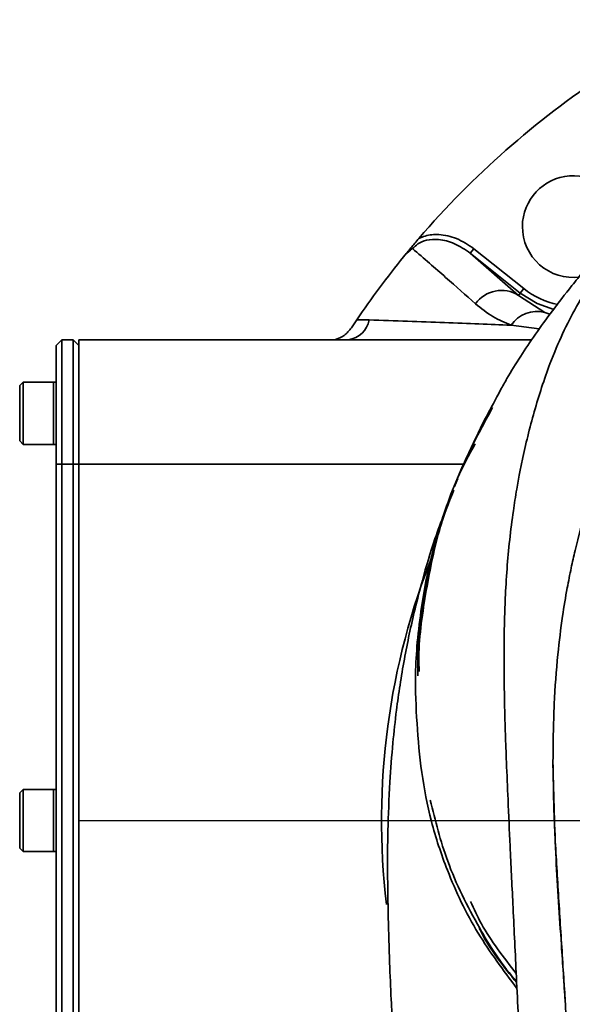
# Model space of a CAD drawing. Header units: millimetres. Extents: x -27 to 8086, y 0 to 7529.
# Tile 6 of 51: x 3326 to 3374, y 3056 to 3143. Entities that reach past the tile are written whole.
import ezdxf

# ---------------------------------------------------------------- set-up
doc = ezdxf.new("R2010")
doc.units = ezdxf.units.MM
doc.header["$LTSCALE"] = 10
doc.linetypes.add('CENTER', pattern=[10.16, 6.35, -1.27, 1.27, -1.27])
doc.layers.add('中心线层', color=1, linetype='CENTER')

msp = doc.modelspace()

# ---------------------------------------------------------------- linework, layer by layer
at = {"linetype": 'Continuous', "lineweight": 35}
for p, q in [((3365.427, 3122.695), (3365.738, 3123.086)), ((3365.427, 3122.695), (3369.685, 3118.962)), ((3369.848, 3119.167), (3365.427, 3122.695)), ((3365.738, 3123.086), (3370.16, 3119.557)), ((3369.848, 3119.167), (3369.685, 3118.962)), ((3369.848, 3119.167), (3370.16, 3119.557)), ((3369.685, 3118.962), (3372.014, 3117.445)), ((3372.014, 3117.445), (3372.469, 3117.304)), ((3354.928, 3116.097), (3355.393, 3116.792)), ((3355.393, 3116.792), (3356.491, 3116.787)), ((3371.516, 3115.991), (3369.032, 3116.321)), ((3328.837, 3114.542), (3329.337, 3115.042)), ((3329.337, 3115.042), (3329.337, 3104.042)), ((3329.337, 3115.042), (3330.337, 3115.042)), ((3330.337, 3104.042), (3330.337, 3115.042)), ((3330.337, 3115.042), (3330.837, 3114.542)), ((3330.837, 3115.042), (3370.855, 3115.042)), ((3330.837, 3104.042), (3330.837, 3115.042)), ((3328.837, 3104.042), (3328.837, 3114.542)), ((3325.912, 3111.292), (3325.612, 3110.992)), ((3328.612, 3111.292), (3325.912, 3111.292)), ((3325.912, 3111.292), (3325.912, 3108.542)), ((3328.837, 3111.292), (3328.612, 3111.292)), ((3328.612, 3111.292), (3328.612, 3108.542)), ((3328.612, 3105.792), (3328.612, 3111.292)), ((3325.612, 3108.542), (3325.612, 3110.992)), ((3325.612, 3106.092), (3325.612, 3108.542)), ((3325.912, 3108.542), (3325.912, 3105.792)), ((3328.612, 3108.542), (3328.612, 3105.792)), ((3325.612, 3106.092), (3325.912, 3105.792)), ((3325.912, 3105.792), (3328.612, 3105.792)), ((3328.612, 3105.792), (3328.837, 3105.792)), ((3328.837, 3104.042), (3329.337, 3104.042)), ((3328.837, 3041.042), (3328.837, 3104.042)), ((3330.337, 3104.042), (3329.337, 3104.042)), ((3329.337, 3104.042), (3329.337, 3041.042)), ((3330.337, 3104.042), (3330.837, 3104.042)), ((3330.337, 3041.042), (3330.337, 3104.042)), ((3330.837, 3041.042), (3330.837, 3104.042)), ((3364.855, 3104.042), (3330.837, 3104.042)), ((3364.335, 3102.787), (3364.024, 3102.076)), ((3372.736, 3077.661), (3372.744, 3077.32)), ((3325.912, 3075.292), (3325.612, 3074.992)), ((3325.612, 3072.542), (3325.612, 3074.992)), ((3328.612, 3075.292), (3325.912, 3075.292)), ((3325.912, 3075.292), (3325.912, 3072.542)), ((3328.837, 3075.292), (3328.612, 3075.292)), ((3328.612, 3075.292), (3328.612, 3072.542)), ((3328.612, 3069.792), (3328.612, 3075.292)), ((3325.612, 3070.092), (3325.612, 3072.542)), ((3325.912, 3072.542), (3325.912, 3069.792)), ((3328.612, 3072.542), (3328.612, 3069.792)), ((3325.612, 3070.092), (3325.912, 3069.792)), ((3325.912, 3069.792), (3328.612, 3069.792)), ((3328.612, 3069.792), (3328.837, 3069.792))]:
    msp.add_line(p, q, dxfattribs=at)
at = {"linetype": 'Continuous', "lineweight": 35, "flags": 128}
msp.add_lwpolyline([(3372.824, 3117.723), (3371.329, 3118.244), (3369.848, 3119.167)], dxfattribs=at)
at = {"linetype": 'Continuous', "lineweight": 35}
for centre, radius, start, end in [((3420.837, 3072.542), 79, 123.45706, 139.36218), ((3374.536, 3125.042), 4.5, 8.34269, 180), ((3374.536, 3125.042), 4.5, 180, 277.00019), ((3420.837, 3072.542), 79, 140.8886, 145.93563), ((3368.184, 3116.549), 2.842, 58.12268, 143.9394), ((3374.536, 3125.042), 7.017, 231.40962, 258.81272), ((3371.311, 3114.792), 2.744, 75.15774, 146.14732), ((3354.375, 3117.173), 2.15, 277.72486, 349.65025), ((3420.837, 3072.542), 63.25, 158.11816, 186.73403)]:
    msp.add_arc(centre, radius, start, end, dxfattribs=at)
for points, knots in [([(3401.562, 3143.328), (3400.421, 3142.727), (3398.047, 3141.477), (3394.73, 3139.244), (3391.901, 3137.105), (3389.74, 3135.312), (3388.137, 3133.915), (3386.728, 3132.651), (3385.215, 3131.315), (3383.527, 3129.683), (3381.504, 3127.515), (3379.55, 3125.16), (3377.723, 3122.674), (3376.141, 3120.263), (3374.753, 3117.889), (3373.636, 3115.751), (3372.603, 3113.322), (3371.758, 3110.941), (3371.096, 3108.778), (3370.516, 3106.592), (3370.086, 3104.706), (3369.77, 3103.136), (3369.498, 3101.647), (3369.189, 3099.686), (3368.896, 3097.352), (3368.659, 3094.743), (3368.515, 3092.272), (3368.441, 3090.026), (3368.411, 3087.947), (3368.411, 3085.912), (3368.434, 3083.948), (3368.476, 3082.037), (3368.535, 3080.04), (3368.629, 3077.502), (3368.77, 3074.203), (3368.958, 3070.055), (3369.203, 3064.946), (3369.499, 3058.868), (3369.826, 3051.877), (3370.163, 3044.03), (3370.477, 3035.349), (3370.74, 3025.848), (3370.838, 3018.154), (3370.835, 3013.629), (3370.834, 3012.542)], [0, 0, 0, 0, 0.031684, 0.065902, 0.093373, 0.109771, 0.122943, 0.133592, 0.143048, 0.161651, 0.180223, 0.205424, 0.231713, 0.259637, 0.289648, 0.321487, 0.350004, 0.368695, 0.385311, 0.400158, 0.413845, 0.420808, 0.42956, 0.441509, 0.457952, 0.47454, 0.491844, 0.506956, 0.521893, 0.536335, 0.551526, 0.565174, 0.579328, 0.597948, 0.621031, 0.648704, 0.681292, 0.719032, 0.761602, 0.809004, 0.861271, 0.91841, 0.980391, 1, 1, 1, 1]), ([(3360.889, 3123.993), (3361.074, 3124.072), (3361.627, 3124.307), (3362.784, 3124.386), (3364.303, 3124.05), (3365.245, 3123.417), (3365.738, 3123.086)], [0, 0, 0, 0, 0.1163405, 0.3469649, 0.6580792, 1, 1, 1, 1]), ([(3359.539, 3122.378), (3359.75, 3122.636), (3360.195, 3123.179), (3360.65, 3123.713), (3360.889, 3123.993)], [0, 0, 0, 0, 0.475207, 1, 1, 1, 1]), ([(3365.427, 3122.695), (3364.977, 3123.002), (3364.124, 3123.586), (3362.754, 3123.942), (3361.623, 3123.894), (3360.815, 3123.586), (3360.47, 3123.242), (3360.324, 3123.096)], [0, 0, 0, 0, 0.2902417, 0.5516508, 0.7412876, 0.8904819, 1, 1, 1, 1]), ([(3360.324, 3123.096), (3360.321, 3123.094), (3360.261, 3123.053), (3359.978, 3122.849), (3359.734, 3122.587), (3359.539, 3122.378)], [0, 0, 0, 0, 0.010304, 0.209453, 1, 1, 1, 1]), ([(3365.886, 3118.222), (3365.036, 3118.978), (3363.346, 3120.48), (3361.327, 3122.227), (3360.324, 3123.096)], [0, 0, 0, 0, 0.502966, 1, 1, 1, 1]), ([(3377.174, 3123.188), (3377.178, 3123.192), (3377.193, 3123.204), (3377.002, 3122.97), (3376.598, 3122.485), (3376.078, 3121.862), (3375.321, 3120.948), (3374.099, 3119.445), (3372.623, 3117.546), (3371.134, 3115.486), (3369.776, 3113.462), (3369.055, 3112.252), (3368.671, 3111.608)], [0, 0, 0, 0, 0.028612, 0.095478, 0.139293, 0.183263, 0.238255, 0.322826, 0.480718, 0.643519, 0.810216, 1, 1, 1, 1]), ([(3369.032, 3116.321), (3368.493, 3116.547), (3367.41, 3117.002), (3366.396, 3117.814), (3365.886, 3118.222)], [0, 0, 0, 0, 0.497521, 1, 1, 1, 1]), ([(3356.491, 3116.787), (3358.767, 3116.708), (3363.354, 3116.548), (3367.226, 3116.394), (3369.015, 3116.321), (3369.032, 3116.321)], [0, 0, 0, 0, 0.493921, 0.995172, 1, 1, 1, 1]), ([(3353.462, 3115.042), (3353.749, 3115.146), (3354.325, 3115.355), (3354.727, 3115.849), (3354.928, 3116.097)], [0, 0, 0, 0, 0.497694, 1, 1, 1, 1]), ([(3368.671, 3111.608), (3368.479, 3111.272), (3368.173, 3110.739), (3367.888, 3110.185), (3367.783, 3109.98)], [0, 0, 0, 0, 0.6295298, 1, 1, 1, 1]), ([(3367.786, 3109.978), (3367.365, 3109.21), (3366.328, 3107.317), (3365.442, 3105.329), (3364.916, 3104.148)], [0, 0, 0, 0, 0.405567, 1, 1, 1, 1]), ([(3367.396, 3109.053), (3366.406, 3107.217), (3364.422, 3103.54), (3362.469, 3097.872), (3361.36, 3092.095), (3360.809, 3088.047), (3360.907, 3085.899), (3360.915, 3085.726)], [0, 0, 0, 0, 0.244668, 0.489928, 0.72933, 0.978177, 1, 1, 1, 1]), ([(3365.847, 3105.848), (3365.305, 3104.836), (3364.271, 3102.906), (3363.182, 3099.962), (3362.271, 3097.099), (3361.578, 3094.243), (3361.091, 3091.311), (3360.724, 3088.402), (3360.528, 3084.971), (3360.687, 3081.132), (3361.073, 3076.785), (3361.897, 3072.441), (3363.488, 3067.675), (3365.833, 3062.677), (3368.35, 3059.307), (3369.551, 3057.697)], [0, 0, 0, 0, 0.064957, 0.123879, 0.183614, 0.242437, 0.299365, 0.362638, 0.41971, 0.507762, 0.595802, 0.68412, 0.773202, 0.891696, 1, 1, 1, 1]), ([(3363.971, 3101.738), (3363.521, 3100.605), (3362.337, 3097.622), (3361.326, 3092.67), (3360.739, 3088.325), (3360.796, 3085.879), (3360.808, 3085.342)], [0, 0, 0, 0, 0.211582, 0.557063, 0.902848, 1, 1, 1, 1]), ([(3375.722, 3100.221), (3375.357, 3098.954), (3374.848, 3097.186), (3374.323, 3094.794), (3373.941, 3092.86), (3373.524, 3090.331), (3373.108, 3086.919), (3372.781, 3082.517), (3372.749, 3079.248), (3372.732, 3077.447)], [0, 0, 0, 0, 0.171961, 0.239787, 0.317794, 0.428715, 0.576905, 0.766963, 1, 1, 1, 1]), ([(3363.112, 3099.657), (3362.837, 3098.92), (3362.115, 3096.986), (3361.289, 3094.166), (3360.556, 3091.348), (3360.032, 3089.021), (3359.591, 3086.782), (3359.21, 3084.512), (3358.864, 3082.047), (3358.557, 3079.213), (3358.292, 3075.647), (3358.126, 3071.715), (3358.107, 3067.854), (3358.174, 3064.011), (3358.283, 3060.29), (3358.418, 3057.047), (3358.537, 3054.731), (3358.632, 3053.017), (3358.731, 3051.34), (3358.878, 3048.99), (3359.083, 3045.842), (3359.348, 3041.872), (3359.691, 3036.687), (3360.094, 3030.175), (3360.491, 3022.219), (3360.747, 3013.072), (3360.842, 3002.713), (3360.839, 2995.403), (3360.837, 2991.542)], [0, 0, 0, 0, 0.0210761, 0.0553136, 0.0785031, 0.0989826, 0.1190905, 0.1396465, 0.1601865, 0.1873331, 0.2200451, 0.2611624, 0.2982222, 0.3410388, 0.3815365, 0.4133265, 0.4359833, 0.4468473, 0.4617973, 0.4835441, 0.5123354, 0.5483077, 0.5912681, 0.6518944, 0.722857, 0.804371, 0.8966675, 1, 1, 1, 1]), ([(3372.732, 3077.446), (3372.801, 3074.669), (3372.935, 3069.343), (3373.428, 3062.408), (3373.71, 3058.168), (3373.822, 3056.473)], [0, 0, 0, 0, 0.395469, 0.758377, 1, 1, 1, 1]), ([(3372.744, 3077.32), (3372.767, 3075.879), (3372.815, 3072.809), (3373.105, 3067.725), (3373.447, 3062.373), (3373.795, 3056.966), (3374.126, 3051.55), (3374.59, 3043.68), (3374.852, 3037.434), (3374.856, 3032.994), (3374.856, 3032.821)], [0, 0, 0, 0, 0.105943, 0.225876, 0.345843, 0.465849, 0.585768, 0.705652, 0.988523, 1, 1, 1, 1]), ([(3361.889, 3074.35), (3362.338, 3072.538), (3363.293, 3068.686), (3365.933, 3063.43), (3368.117, 3059.908), (3369.449, 3058.43), (3369.521, 3058.351)], [0, 0, 0, 0, 0.326907, 0.69514, 0.983658, 1, 1, 1, 1]), ([(3365.451, 3065.387), (3365.755, 3064.724), (3366.766, 3062.52), (3368.369, 3060.46), (3369.49, 3059.02)], [0, 0, 0, 0, 0.300809, 1, 1, 1, 1]), ([(3369.528, 3058.2), (3368.363, 3059.65), (3367.087, 3061.239), (3366.271, 3062.941), (3366.199, 3063.09)], [0, 0, 0, 0, 0.912745, 1, 1, 1, 1])]:
    msp.add_open_spline(points, degree=3, knots=knots, dxfattribs=at)
at = {"layer": '中心线层', "color": 1, "linetype": 'CENTER'}
msp.add_line((3330.837, 3072.542), (3538.69, 3072.542), dxfattribs=at)

doc.saveas('drawing.dxf')
